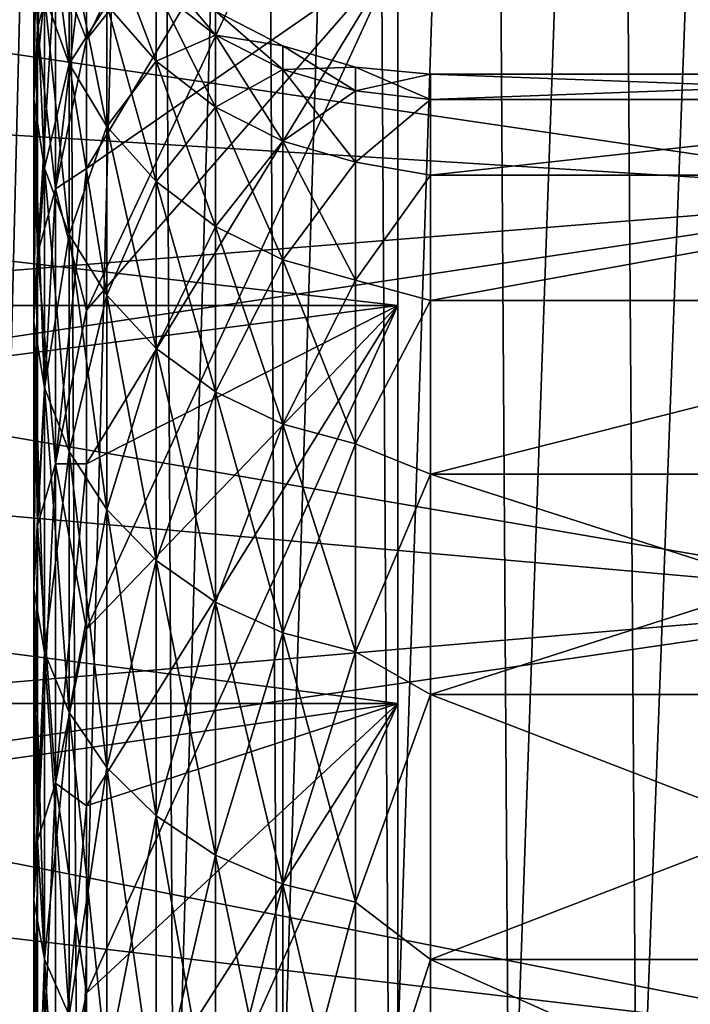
# Model space of a CAD drawing. Header units: metres. Extents: x -36 to 82, y -104 to 104.
# Tile 51 of 245: x -14.36 to -13.18, y -68.89 to -67.15. Entities that reach past the tile are written whole.
import ezdxf

# ---------------------------------------------------------------- set-up
doc = ezdxf.new("R2010")
doc.units = ezdxf.units.M
doc.layers.add('solid_FIT-SHOWER-153_SW0001', color=7, linetype='CONTINUOUS')

msp = doc.modelspace()

# ---------------------------------------------------------------- linework, layer by layer
at = {"layer": 'solid_FIT-SHOWER-153_SW0001'}
for points in [[(-14.693891, -85.322571, 16.90811), (14.69385, -85.322571, 16.90811), (14.69363, -42.661285, 16.90811)], [(-14.693668, -42.661289, 16.90811), (-14.693891, -85.322571, 16.90811), (14.69363, -42.661285, 16.90811)], [(-14.439323, -64.050941, -15.881037), (-14.284212, -64.050941, -16.293539), (-14.415871, -69.388969, -15.563392)], [(-14.284212, -64.050941, -16.293539), (-14.258373, -69.388969, -15.97456), (-14.415871, -69.388969, -15.563392)], [(-14.284212, -64.050941, -16.293539), (-14.116396, -64.050941, -16.678574), (-14.258373, -69.388969, -15.97456)], [(-14.116396, -64.050941, -16.678574), (-14.088142, -69.388969, -16.359228), (-14.258373, -69.388969, -15.97456)], [(-14.116396, -64.050941, -16.678574), (-13.935445, -64.050941, -17.03717), (-14.088142, -69.388969, -16.359228)], [(-13.935445, -64.050941, -17.03717), (-13.904785, -69.388969, -16.718342), (-14.088142, -69.388969, -16.359228)], [(-13.935445, -64.050941, -17.03717), (-13.740934, -64.050941, -17.370361), (-13.904785, -69.388969, -16.718342)], [(-13.740934, -64.050941, -17.370361), (-13.70791, -69.388969, -17.052851), (-13.904785, -69.388969, -16.718342)], [(-13.740934, -64.050941, -17.370361), (-13.532438, -64.050941, -17.679182), (-13.70791, -69.388969, -17.052851)], [(-13.532438, -64.050941, -17.679182), (-13.497123, -69.388969, -17.363703), (-13.70791, -69.388969, -17.052851)], [(-13.532438, -64.050941, -17.679182), (-13.309529, -64.050941, -17.964661), (-13.497123, -69.388969, -17.363703)], [(-13.309529, -64.050941, -17.964661), (-13.272034, -69.388969, -17.651844), (-13.497123, -69.388969, -17.363703)], [(-13.309529, -64.050941, -17.964661), (-13.071781, -64.050941, -18.227833), (-13.272034, -69.388969, -17.651844)], [(-13.071781, -64.050941, -18.227833), (-13.032249, -69.388969, -17.918222), (-13.272034, -69.388969, -17.651844)], [(-13.693747, -66.056038, -4.18164), (-14.242229, -66.984039, -3.941639), (-14.242229, -67.188911, -4.403818)], [(-13.693747, -66.500549, -5.154951), (-13.693747, -66.056038, -4.18164), (-14.242229, -67.188911, -4.403818)], [(-13.693747, -66.500549, 5.154951), (-14.242229, -67.416214, 4.855386), (-14.242229, -67.188911, 4.403818)], [(-13.693747, -66.500549, 5.154951), (-13.693747, -67.035789, 6.08204), (-14.242229, -67.416214, 4.855386)], [(-13.693747, -66.500549, 5.154951), (-14.242229, -67.188911, 4.403818), (-14.242229, -66.984039, 3.941639)], [(-13.693747, -66.500549, -5.154951), (-14.242229, -67.188911, -4.403818), (-14.242229, -67.416214, -4.855386)], [(-13.693747, -66.500549, -5.154951), (-14.242229, -67.416214, -4.855386), (-14.242229, -67.665398, -5.295258)], [(-13.693747, -67.035789, -6.08204), (-13.693747, -66.500549, -5.154951), (-14.242229, -67.665398, -5.295258)], [(-12.693747, -66.825432, 6.217069), (-15.694725, -67.275574, 6.867311), (-15.694099, -66.710732, 6.034914)], [(-14.297119, -66.732285, -2.86806), (-14.328734, -66.856445, -2.831603), (-14.328734, -67.169273, -3.735459)], [(-14.297119, -67.049141, -3.783554), (-14.297119, -66.732285, -2.86806), (-14.328734, -67.169273, -3.735459)], [(-12.693747, -66.825432, 6.217069), (-12.693747, -67.460724, 7.10923), (-15.694725, -67.275574, 6.867311)], [(-15.569308, -67.037788, -6.535789), (-12.693747, -67.460739, -7.109248), (-12.693747, -66.825447, -6.217091)], [(-14.328734, -66.856445, 2.831603), (-14.328734, -67.169273, 3.735459), (-14.335262, -66.984108, 2.794118)], [(-14.328734, -66.856445, -2.831603), (-14.335262, -66.984108, -2.794118), (-14.335262, -67.292793, -3.686009)], [(-14.328734, -67.169273, -3.735459), (-14.328734, -66.856445, -2.831603), (-14.335262, -67.292793, -3.686009)], [(-14.297119, -67.049141, 3.783554), (-14.328734, -67.169273, 3.735459), (-14.328734, -66.856445, 2.831603)], [(-14.316468, -66.891098, -1.851965), (-14.27303, -67.014748, -1.828132), (-14.27303, -67.231476, -2.721485)], [(-14.316468, -67.110649, -2.756963), (-14.316468, -66.891098, -1.851965), (-14.27303, -67.231476, -2.721485)], [(-14.335262, -66.984108, 2.794118), (-14.335262, -67.292793, 3.686009), (-14.316468, -67.110649, 2.756963)], [(-14.328734, -67.169273, 3.735459), (-14.335262, -67.292793, 3.686009), (-14.335262, -66.984108, 2.794118)], [(-14.335262, -66.984108, -2.794118), (-14.316468, -67.110649, -2.756963), (-14.316468, -67.41523, -3.636994)], [(-14.335262, -67.292793, -3.686009), (-14.335262, -66.984108, -2.794118), (-14.316468, -67.41523, -3.636994)], [(-14.242229, -66.984039, 3.941639), (-14.242229, -67.188911, 4.403818), (-14.297119, -67.049141, 3.783554)], [(-14.242229, -66.984039, -3.941639), (-14.297119, -67.049141, -3.783554), (-14.297119, -67.451584, -4.664783)], [(-14.242229, -67.188911, -4.403818), (-14.242229, -66.984039, -3.941639), (-14.297119, -67.451584, -4.664783)], [(-14.206524, -66.998825, -0.907252), (-14.119356, -67.099098, -0.897677), (-14.119356, -67.226997, -1.787225)], [(-14.206524, -67.128082, -1.806289), (-14.206524, -66.998825, -0.907252), (-14.119356, -67.226997, -1.787225)], [(-14.316468, -67.110649, 2.756963), (-14.27303, -67.231476, 2.721485), (-14.27303, -67.014748, 1.828132)], [(-14.27303, -67.014748, 1.828132), (-14.27303, -67.231476, 2.721485), (-14.206524, -67.128082, 1.806289)], [(-14.27303, -67.014748, -1.828132), (-14.206524, -67.128082, -1.806289), (-14.206524, -67.342224, -2.688967)], [(-14.27303, -67.231476, -2.721485), (-14.27303, -67.014748, -1.828132), (-14.206524, -67.342224, -2.688967)], [(-19.116396, -67.035789, -6.08204), (-13.693747, -67.035789, -6.08204), (-13.693747, -67.65712, -6.954561)], [(-19.116396, -67.65712, -6.954561), (-19.116396, -67.035789, -6.08204), (-13.693747, -67.65712, -6.954561)], [(-19.116396, -67.65712, 6.954561), (-13.693747, -67.65712, 6.954561), (-13.693747, -67.035789, 6.08204)], [(-19.116396, -67.035789, 6.08204), (-19.116396, -67.65712, 6.954561), (-13.693747, -67.035789, 6.08204)], [(-15.569308, -67.037788, -6.535789), (-15.537547, -67.688637, -7.389852), (-12.693747, -67.460739, -7.109248)], [(-14.297119, -67.049141, 3.783554), (-14.297119, -67.451584, 4.664783), (-14.328734, -67.169273, 3.735459)], [(-14.297119, -67.049141, -3.783554), (-14.328734, -67.169273, -3.735459), (-14.328734, -67.566605, -4.605486)], [(-14.297119, -67.451584, -4.664783), (-14.297119, -67.049141, -3.783554), (-14.328734, -67.566605, -4.605486)], [(-14.242229, -67.188911, 4.403818), (-14.297119, -67.451584, 4.664783), (-14.297119, -67.049141, 3.783554)], [(-13.693747, -67.035789, 6.08204), (-14.242229, -67.93586, 5.722373), (-14.242229, -67.665398, 5.295258)], [(-13.693747, -67.035789, 6.08204), (-13.693747, -67.65712, 6.954561), (-14.242229, -67.93586, 5.722373)], [(-13.693747, -67.035789, 6.08204), (-14.242229, -67.665398, 5.295258), (-14.242229, -67.416214, 4.855386)], [(-13.693747, -67.035789, -6.08204), (-14.242229, -67.665398, -5.295258), (-14.242229, -67.93586, -5.722373)], [(-13.693747, -67.035789, -6.08204), (-14.242229, -67.93586, -5.722373), (-14.242229, -68.226959, -6.135703)], [(-13.693747, -67.65712, -6.954561), (-13.693747, -67.035789, -6.08204), (-14.242229, -68.226959, -6.135703)], [(-14.014685, -67.181122, -0.889845), (-14.119356, -67.056335), (-14.014685, -67.138733)], [(-14.119356, -67.099098, -0.897677), (-14.119356, -67.056335), (-14.014685, -67.181122, -0.889845)], [(-14.206524, -67.128082, 1.806289), (-14.119356, -67.226997, 1.787225), (-14.119356, -67.099098, 0.897677)], [(-14.119356, -67.099098, 0.897677), (-14.014685, -67.181122, 0.889845), (-14.014685, -67.138733)], [(-14.119356, -67.099098, 0.897677), (-14.119356, -67.226997, 1.787225), (-14.014685, -67.181122, 0.889845)], [(-14.119356, -67.099098, -0.897677), (-14.014685, -67.181122, -0.889845), (-14.014685, -67.307907, -1.771631)], [(-14.119356, -67.226997, -1.787225), (-14.119356, -67.099098, -0.897677), (-14.014685, -67.307907, -1.771631)], [(-14.335262, -67.292793, 3.686009), (-14.316468, -67.41523, 3.636994), (-14.316468, -67.110649, 2.756963)], [(-14.316468, -67.110649, 2.756963), (-14.316468, -67.41523, 3.636994), (-14.27303, -67.231476, 2.721485)], [(-14.316468, -67.110649, -2.756963), (-14.27303, -67.231476, -2.721485), (-14.27303, -67.532135, -3.590191)], [(-14.316468, -67.41523, -3.636994), (-14.316468, -67.110649, -2.756963), (-14.27303, -67.532135, -3.590191)], [(-14.27303, -67.231476, 2.721485), (-14.206524, -67.342224, 2.688967), (-14.206524, -67.128082, 1.806289)], [(-14.206524, -67.128082, 1.806289), (-14.206524, -67.342224, 2.688967), (-14.119356, -67.226997, 1.787225)], [(-14.206524, -67.128082, -1.806289), (-14.119356, -67.226997, -1.787225), (-14.119356, -67.438873, -2.660587)], [(-14.206524, -67.342224, -2.688967), (-14.206524, -67.128082, -1.806289), (-14.119356, -67.438873, -2.660587)], [(-14.014685, -67.138733), (-14.014685, -67.181122, 0.889845), (-13.896299, -67.199806)], [(-13.896299, -67.24192, -0.884039), (-14.014685, -67.138733), (-13.896299, -67.199806)], [(-14.014685, -67.181122, -0.889845), (-14.014685, -67.138733), (-13.896299, -67.24192, -0.884039)], [(-14.328734, -67.169273, 3.735459), (-14.328734, -67.566605, 4.605486), (-14.335262, -67.292793, 3.686009)], [(-14.328734, -67.169273, -3.735459), (-14.335262, -67.292793, -3.686009), (-14.335262, -67.68486, -4.544518)], [(-14.328734, -67.566605, -4.605486), (-14.328734, -67.169273, -3.735459), (-14.335262, -67.68486, -4.544518)], [(-14.297119, -67.451584, 4.664783), (-14.328734, -67.566605, 4.605486), (-14.328734, -67.169273, 3.735459)], [(-14.242229, -67.188911, 4.403818), (-14.242229, -67.416214, 4.855386), (-14.297119, -67.451584, 4.664783)], [(-14.242229, -67.416214, -4.855386), (-14.242229, -67.188911, -4.403818), (-14.297119, -67.451584, -4.664783)], [(-14.119356, -67.226997, 1.787225), (-14.014685, -67.307907, 1.771631), (-14.014685, -67.181122, 0.889845)], [(-14.014685, -67.181122, 0.889845), (-13.896299, -67.24192, 0.884039), (-13.896299, -67.199806)], [(-14.014685, -67.181122, 0.889845), (-14.014685, -67.307907, 1.771631), (-13.896299, -67.24192, 0.884039)], [(-14.014685, -67.181122, -0.889845), (-13.896299, -67.24192, -0.884039), (-13.896299, -67.367874, -1.760073)], [(-14.014685, -67.307907, -1.771631), (-14.014685, -67.181122, -0.889845), (-13.896299, -67.367874, -1.760073)], [(-13.896299, -67.199806), (-13.896299, -67.24192, 0.884039), (-13.768488, -67.23735)], [(-13.768488, -67.279289, -0.880471), (-13.896299, -67.199806), (-13.768488, -67.23735)], [(-13.896299, -67.24192, -0.884039), (-13.896299, -67.199806), (-13.768488, -67.279289, -0.880471)], [(-14.316468, -67.41523, 3.636994), (-14.27303, -67.532135, 3.590191), (-14.27303, -67.231476, 2.721485)], [(-14.27303, -67.231476, 2.721485), (-14.27303, -67.532135, 3.590191), (-14.206524, -67.342224, 2.688967)], [(-14.27303, -67.231476, -2.721485), (-14.206524, -67.342224, -2.688967), (-14.206524, -67.63929, -3.547293)], [(-14.27303, -67.532135, -3.590191), (-14.27303, -67.231476, -2.721485), (-14.206524, -67.63929, -3.547293)], [(-14.206524, -67.342224, 2.688967), (-14.119356, -67.438873, 2.660587), (-14.119356, -67.226997, 1.787225)], [(-14.119356, -67.226997, 1.787225), (-14.119356, -67.438873, 2.660587), (-14.014685, -67.307907, 1.771631)], [(-14.119356, -67.226997, -1.787225), (-14.014685, -67.307907, -1.771631), (-14.014685, -67.517929, -2.637374)], [(-14.119356, -67.438873, -2.660587), (-14.119356, -67.226997, -1.787225), (-14.014685, -67.517929, -2.637374)], [(-14.014685, -67.307907, 1.771631), (-13.896299, -67.367874, 1.760073), (-13.896299, -67.24192, 0.884039)], [(-13.896299, -67.24192, 0.884039), (-13.768488, -67.279289, 0.880471), (-13.768488, -67.23735)], [(-13.896299, -67.24192, 0.884039), (-13.896299, -67.367874, 1.760073), (-13.768488, -67.279289, 0.880471)], [(-13.896299, -67.24192, -0.884039), (-13.768488, -67.279289, -0.880471), (-13.768488, -67.404739, -1.752968)], [(-13.896299, -67.367874, -1.760073), (-13.896299, -67.24192, -0.884039), (-13.768488, -67.404739, -1.752968)], [(-13.768488, -67.23735), (-13.636012, -67.25), (-13.636012, -67.29454, -0.906659)], [(-13.768488, -67.23735), (-13.768488, -67.279289, 0.880471), (-13.636012, -67.25)], [(-13.768488, -67.279289, -0.880471), (-13.768488, -67.23735), (-13.636012, -67.29454, -0.906659)], [(-13.768488, -67.279289, 0.880471), (-13.636012, -67.29454, 0.906659), (-13.636012, -67.25)], [(-13.636012, -67.25), (-12.424686, -67.25), (-12.424686, -67.294571, -0.906927)], [(-13.636012, -67.29454, 0.906659), (-12.424686, -67.25), (-13.636012, -67.25)], [(-12.424686, -67.29454, 0.906649), (-12.424686, -67.25), (-13.636012, -67.29454, 0.906659)], [(-13.636012, -67.29454, -0.906659), (-13.636012, -67.25), (-12.424686, -67.294571, -0.906927)], [(-12.693747, -67.460724, 7.10923), (-15.695166, -67.910904, 7.64705), (-15.694725, -67.275574, 6.867311)], [(-14.335262, -67.292793, 3.686009), (-14.335262, -67.68486, 4.544518), (-14.316468, -67.41523, 3.636994)], [(-14.328734, -67.566605, 4.605486), (-14.335262, -67.68486, 4.544518), (-14.335262, -67.292793, 3.686009)], [(-14.335262, -67.292793, -3.686009), (-14.316468, -67.41523, -3.636994), (-14.316468, -67.802086, -4.484088)], [(-14.335262, -67.68486, -4.544518), (-14.335262, -67.292793, -3.686009), (-14.316468, -67.802086, -4.484088)], [(-13.896299, -67.367874, 1.760073), (-13.768488, -67.404739, 1.752968), (-13.768488, -67.279289, 0.880471)], [(-13.768488, -67.404739, -1.752968), (-13.768488, -67.279289, -0.880471), (-13.636012, -67.29454, -0.906659)], [(-13.768488, -67.279289, 0.880471), (-13.768488, -67.404739, 1.752968), (-13.636012, -67.29454, 0.906659)], [(-13.768488, -67.404739, -1.752968), (-13.636012, -67.29454, -0.906659), (-13.636012, -67.427734, -1.804585)], [(-13.768488, -67.404739, 1.752968), (-13.636012, -67.427734, 1.804585), (-13.636012, -67.29454, 0.906659)], [(-13.636012, -67.427734, -1.804585), (-13.636012, -67.29454, -0.906659), (-12.424686, -67.294571, -0.906927)], [(-12.424686, -67.29454, 0.906649), (-13.636012, -67.29454, 0.906659), (-13.636012, -67.427734, 1.804585)], [(-12.424686, -67.427734, 1.804567), (-12.424686, -67.29454, 0.906649), (-13.636012, -67.427734, 1.804585)], [(-13.636012, -67.427734, -1.804585), (-12.424686, -67.294571, -0.906927), (-12.424686, -67.427803, -1.804914)], [(-14.119356, -67.438873, 2.660587), (-14.014685, -67.517929, 2.637374), (-14.014685, -67.307907, 1.771631)], [(-14.014685, -67.307907, 1.771631), (-14.014685, -67.517929, 2.637374), (-13.896299, -67.367874, 1.760073)], [(-14.014685, -67.307907, -1.771631), (-13.896299, -67.367874, -1.760073), (-13.896299, -67.57653, -2.620167)], [(-14.014685, -67.517929, -2.637374), (-14.014685, -67.307907, -1.771631), (-13.896299, -67.57653, -2.620167)], [(-14.27303, -67.532135, 3.590191), (-14.206524, -67.63929, 3.547293), (-14.206524, -67.342224, 2.688967)], [(-14.206524, -67.342224, 2.688967), (-14.206524, -67.63929, 3.547293), (-14.119356, -67.438873, 2.660587)], [(-14.206524, -67.342224, -2.688967), (-14.119356, -67.438873, -2.660587), (-14.119356, -67.732803, -3.509855)], [(-14.206524, -67.63929, -3.547293), (-14.206524, -67.342224, -2.688967), (-14.119356, -67.732803, -3.509855)], [(-14.014685, -67.517929, 2.637374), (-13.896299, -67.57653, 2.620167), (-13.896299, -67.367874, 1.760073)], [(-13.896299, -67.367874, 1.760073), (-13.896299, -67.57653, 2.620167), (-13.768488, -67.404739, 1.752968)], [(-13.896299, -67.367874, -1.760073), (-13.768488, -67.404739, -1.752968), (-13.768488, -67.612549, -2.60959)], [(-13.896299, -67.57653, -2.620167), (-13.896299, -67.367874, -1.760073), (-13.768488, -67.612549, -2.60959)], [(-14.335262, -67.68486, 4.544518), (-14.316468, -67.802086, 4.484088), (-14.316468, -67.41523, 3.636994)], [(-14.316468, -67.41523, 3.636994), (-14.316468, -67.802086, 4.484088), (-14.27303, -67.532135, 3.590191)], [(-14.316468, -67.41523, -3.636994), (-14.27303, -67.532135, -3.590191), (-14.27303, -67.914017, -4.426384)], [(-14.316468, -67.802086, -4.484088), (-14.316468, -67.41523, -3.636994), (-14.27303, -67.914017, -4.426384)], [(-13.896299, -67.57653, 2.620167), (-13.768488, -67.612549, 2.60959), (-13.768488, -67.404739, 1.752968)], [(-13.768488, -67.612549, -2.60959), (-13.768488, -67.404739, -1.752968), (-13.636012, -67.427734, -1.804585)], [(-13.768488, -67.404739, 1.752968), (-13.768488, -67.612549, 2.60959), (-13.636012, -67.427734, 1.804585)], [(-14.242229, -67.416214, 4.855386), (-14.242229, -67.665398, 5.295258), (-14.297119, -67.451584, 4.664783)], [(-14.242229, -67.416214, -4.855386), (-14.297119, -67.451584, -4.664783), (-14.297119, -67.935974, -5.503767)], [(-14.242229, -67.665398, -5.295258), (-14.242229, -67.416214, -4.855386), (-14.297119, -67.935974, -5.503767)], [(-13.768488, -67.612549, -2.60959), (-13.636012, -67.427734, -1.804585), (-13.636012, -67.6483, -2.685133)], [(-13.768488, -67.612549, 2.60959), (-13.636012, -67.6483, 2.685133), (-13.636012, -67.427734, 1.804585)], [(-13.636012, -67.6483, -2.685133), (-13.636012, -67.427734, -1.804585), (-12.424686, -67.427803, -1.804914)], [(-12.424686, -67.427734, 1.804567), (-13.636012, -67.427734, 1.804585), (-13.636012, -67.6483, 2.685133)], [(-12.424686, -67.648293, 2.685106), (-12.424686, -67.427734, 1.804567), (-13.636012, -67.6483, 2.685133)], [(-13.636012, -67.6483, -2.685133), (-12.424686, -67.427803, -1.804914), (-12.424686, -67.648384, -2.685406)], [(-14.206524, -67.63929, 3.547293), (-14.119356, -67.732803, 3.509855), (-14.119356, -67.438873, 2.660587)], [(-14.119356, -67.438873, 2.660587), (-14.119356, -67.732803, 3.509855), (-14.014685, -67.517929, 2.637374)], [(-14.119356, -67.438873, -2.660587), (-14.014685, -67.517929, -2.637374), (-14.014685, -67.809303, -3.479231)], [(-14.119356, -67.732803, -3.509855), (-14.119356, -67.438873, -2.660587), (-14.014685, -67.809303, -3.479231)], [(-12.693747, -67.460724, 7.10923), (-12.693747, -68.177338, 7.936072), (-15.695166, -67.910904, 7.64705)], [(-15.537547, -67.688637, -7.389852), (-12.693747, -68.177353, -7.936086), (-12.693747, -67.460739, -7.109248)], [(-14.297119, -67.451584, 4.664783), (-14.297119, -67.935974, 5.503767), (-14.328734, -67.566605, 4.605486)], [(-14.297119, -67.451584, -4.664783), (-14.328734, -67.566605, -4.605486), (-14.328734, -68.04483, -5.433805)], [(-14.297119, -67.935974, -5.503767), (-14.297119, -67.451584, -4.664783), (-14.328734, -68.04483, -5.433805)], [(-14.242229, -67.665398, 5.295258), (-14.297119, -67.935974, 5.503767), (-14.297119, -67.451584, 4.664783)], [(-14.119356, -67.732803, 3.509855), (-14.014685, -67.809303, 3.479231), (-14.014685, -67.517929, 2.637374)], [(-14.014685, -67.517929, 2.637374), (-14.014685, -67.809303, 3.479231), (-13.896299, -67.57653, 2.620167)], [(-14.014685, -67.517929, -2.637374), (-13.896299, -67.57653, -2.620167), (-13.896299, -67.865997, -3.456532)], [(-14.014685, -67.809303, -3.479231), (-14.014685, -67.517929, -2.637374), (-13.896299, -67.865997, -3.456532)], [(-14.316468, -67.802086, 4.484088), (-14.27303, -67.914017, 4.426384), (-14.27303, -67.532135, 3.590191)], [(-14.27303, -67.532135, 3.590191), (-14.27303, -67.914017, 4.426384), (-14.206524, -67.63929, 3.547293)], [(-14.27303, -67.532135, -3.590191), (-14.206524, -67.63929, -3.547293), (-14.206524, -68.016602, -4.373495)], [(-14.27303, -67.914017, -4.426384), (-14.27303, -67.532135, -3.590191), (-14.206524, -68.016602, -4.373495)], [(-14.328734, -67.566605, 4.605486), (-14.328734, -68.04483, 5.433805), (-14.335262, -67.68486, 4.544518)], [(-14.328734, -67.566605, -4.605486), (-14.335262, -67.68486, -4.544518), (-14.335262, -68.156761, -5.361873)], [(-14.328734, -68.04483, -5.433805), (-14.328734, -67.566605, -4.605486), (-14.335262, -68.156761, -5.361873)], [(-14.297119, -67.935974, 5.503767), (-14.328734, -68.04483, 5.433805), (-14.328734, -67.566605, 4.605486)], [(-14.014685, -67.809303, 3.479231), (-13.896299, -67.865997, 3.456532), (-13.896299, -67.57653, 2.620167)], [(-13.896299, -67.57653, 2.620167), (-13.896299, -67.865997, 3.456532), (-13.768488, -67.612549, 2.60959)], [(-13.896299, -67.57653, -2.620167), (-13.768488, -67.612549, -2.60959), (-13.768488, -67.900856, -3.442579)], [(-13.896299, -67.865997, -3.456532), (-13.896299, -67.57653, -2.620167), (-13.768488, -67.900856, -3.442579)], [(-13.896299, -67.865997, 3.456532), (-13.768488, -67.900856, 3.442579), (-13.768488, -67.612549, 2.60959)], [(-13.768488, -67.900856, -3.442579), (-13.768488, -67.612549, -2.60959), (-13.636012, -67.6483, -2.685133)], [(-13.768488, -67.612549, 2.60959), (-13.768488, -67.900856, 3.442579), (-13.636012, -67.6483, 2.685133)], [(-14.27303, -67.914017, 4.426384), (-14.206524, -68.016602, 4.373495), (-14.206524, -67.63929, 3.547293)], [(-14.206524, -67.63929, 3.547293), (-14.206524, -68.016602, 4.373495), (-14.119356, -67.732803, 3.509855)], [(-14.206524, -67.63929, -3.547293), (-14.119356, -67.732803, -3.509855), (-14.119356, -68.10614, -4.327336)], [(-14.206524, -68.016602, -4.373495), (-14.206524, -67.63929, -3.547293), (-14.119356, -68.10614, -4.327336)], [(-19.116396, -67.65712, -6.954561), (-13.693747, -67.65712, -6.954561), (-13.693747, -68.358047, -7.763443)], [(-19.116396, -68.358047, -7.763443), (-19.116396, -67.65712, -6.954561), (-13.693747, -68.358047, -7.763443)], [(-19.116396, -68.358047, 7.763443), (-13.693747, -68.358047, 7.763443), (-13.693747, -67.65712, 6.954561)], [(-19.116396, -67.65712, 6.954561), (-19.116396, -68.358047, 7.763443), (-13.693747, -67.65712, 6.954561)], [(-13.693747, -67.65712, 6.954561), (-14.242229, -68.537994, 6.534251), (-14.242229, -68.226959, 6.135703)], [(-13.693747, -67.65712, 6.954561), (-13.693747, -68.358047, 7.763443), (-14.242229, -68.537994, 6.534251)], [(-13.693747, -67.65712, 6.954561), (-14.242229, -68.226959, 6.135703), (-14.242229, -67.93586, 5.722373)], [(-13.693747, -67.65712, -6.954561), (-14.242229, -68.226959, -6.135703), (-14.242229, -68.537994, -6.534251)], [(-13.693747, -67.65712, -6.954561), (-14.242229, -68.537994, -6.534251), (-14.242229, -68.868202, -6.917057)], [(-13.693747, -68.358047, -7.763443), (-13.693747, -67.65712, -6.954561), (-14.242229, -68.868202, -6.917057)], [(-13.768488, -67.900856, -3.442579), (-13.636012, -67.6483, -2.685133), (-13.636012, -67.954117, -3.539822)], [(-13.768488, -67.900856, 3.442579), (-13.636012, -67.954117, 3.539822), (-13.636012, -67.6483, 2.685133)], [(-12.424686, -67.648293, 2.685106), (-13.636012, -67.6483, 2.685133), (-13.636012, -67.954117, 3.539822)], [(-12.424686, -67.954102, 3.539786), (-12.424686, -67.648293, 2.685106), (-13.636012, -67.954117, 3.539822)], [(-13.636012, -67.954117, -3.539822), (-13.636012, -67.6483, -2.685133), (-12.424686, -67.648384, -2.685406)], [(-13.636012, -67.954117, -3.539822), (-12.424686, -67.648384, -2.685406), (-12.424686, -67.954216, -3.540061)], [(-14.242229, -67.665398, 5.295258), (-14.242229, -67.93586, 5.722373), (-14.297119, -67.935974, 5.503767)], [(-14.242229, -67.93586, -5.722373), (-14.242229, -67.665398, -5.295258), (-14.297119, -67.935974, -5.503767)], [(-15.537547, -67.688637, -7.389852), (-15.501156, -68.416512, -8.179683), (-12.693747, -68.177353, -7.936086)], [(-14.335262, -67.68486, 4.544518), (-14.335262, -68.156761, 5.361873), (-14.316468, -67.802086, 4.484088)], [(-14.328734, -68.04483, 5.433805), (-14.335262, -68.156761, 5.361873), (-14.335262, -67.68486, 4.544518)], [(-14.335262, -67.68486, -4.544518), (-14.316468, -67.802086, -4.484088), (-14.316468, -68.267708, -5.290574)], [(-14.335262, -68.156761, -5.361873), (-14.335262, -67.68486, -4.544518), (-14.316468, -68.267708, -5.290574)], [(-14.206524, -68.016602, 4.373495), (-14.119356, -68.10614, 4.327336), (-14.119356, -67.732803, 3.509855)], [(-14.119356, -67.732803, 3.509855), (-14.119356, -68.10614, 4.327336), (-14.014685, -67.809303, 3.479231)], [(-14.119356, -67.732803, -3.509855), (-14.014685, -67.809303, -3.479231), (-14.014685, -68.179375, -4.289581)], [(-14.119356, -68.10614, -4.327336), (-14.119356, -67.732803, -3.509855), (-14.014685, -68.179375, -4.289581)], [(-14.335262, -68.156761, 5.361873), (-14.316468, -68.267708, 5.290574), (-14.316468, -67.802086, 4.484088)], [(-14.316468, -67.802086, 4.484088), (-14.316468, -68.267708, 5.290574), (-14.27303, -67.914017, 4.426384)], [(-14.316468, -67.802086, -4.484088), (-14.27303, -67.914017, -4.426384), (-14.27303, -68.37365, -5.222491)], [(-14.316468, -68.267708, -5.290574), (-14.316468, -67.802086, -4.484088), (-14.27303, -68.37365, -5.222491)], [(-14.119356, -68.10614, 4.327336), (-14.014685, -68.179375, 4.289581), (-14.014685, -67.809303, 3.479231)], [(-14.014685, -67.809303, 3.479231), (-14.014685, -68.179375, 4.289581), (-13.896299, -67.865997, 3.456532)], [(-14.014685, -67.809303, -3.479231), (-13.896299, -67.865997, -3.456532), (-13.896299, -68.233658, -4.261595)], [(-14.014685, -68.179375, -4.289581), (-14.014685, -67.809303, -3.479231), (-13.896299, -68.233658, -4.261595)], [(-14.014685, -68.179375, 4.289581), (-13.896299, -68.233658, 4.261595), (-13.896299, -67.865997, 3.456532)], [(-13.896299, -67.865997, 3.456532), (-13.896299, -68.233658, 4.261595), (-13.768488, -67.900856, 3.442579)], [(-13.896299, -67.865997, -3.456532), (-13.768488, -67.900856, -3.442579), (-13.768488, -68.267029, -4.244392)], [(-13.896299, -68.233658, -4.261595), (-13.896299, -67.865997, -3.456532), (-13.768488, -68.267029, -4.244392)], [(-13.896299, -68.233658, 4.261595), (-13.768488, -68.267029, 4.244392), (-13.768488, -67.900856, 3.442579)], [(-13.768488, -68.267029, -4.244392), (-13.768488, -67.900856, -3.442579), (-13.636012, -67.954117, -3.539822)], [(-13.768488, -67.900856, 3.442579), (-13.768488, -68.267029, 4.244392), (-13.636012, -67.954117, 3.539822)], [(-12.693747, -68.177338, 7.936072), (-15.695458, -68.615463, 8.371622), (-15.695166, -67.910904, 7.64705)], [(-14.316468, -68.267708, 5.290574), (-14.27303, -68.37365, 5.222491), (-14.27303, -67.914017, 4.426384)], [(-14.27303, -67.914017, 4.426384), (-14.27303, -68.37365, 5.222491), (-14.206524, -68.016602, 4.373495)], [(-14.27303, -67.914017, -4.426384), (-14.206524, -68.016602, -4.373495), (-14.206524, -68.470741, -5.160089)], [(-14.27303, -68.37365, -5.222491), (-14.27303, -67.914017, -4.426384), (-14.206524, -68.470741, -5.160089)], [(-14.297119, -67.935974, 5.503767), (-14.297119, -68.497917, 6.292908), (-14.328734, -68.04483, 5.433805)], [(-14.297119, -67.935974, -5.503767), (-14.328734, -68.04483, -5.433805), (-14.328734, -68.599632, -6.212915)], [(-14.297119, -68.497917, -6.292908), (-14.297119, -67.935974, -5.503767), (-14.328734, -68.599632, -6.212915)], [(-14.242229, -67.93586, 5.722373), (-14.242229, -68.226959, 6.135703), (-14.297119, -67.935974, 5.503767)], [(-14.242229, -67.93586, -5.722373), (-14.297119, -67.935974, -5.503767), (-14.297119, -68.497917, -6.292908)], [(-14.242229, -68.226959, -6.135703), (-14.242229, -67.93586, -5.722373), (-14.297119, -68.497917, -6.292908)], [(-14.242229, -68.226959, 6.135703), (-14.297119, -68.497917, 6.292908), (-14.297119, -67.935974, 5.503767)], [(-13.768488, -68.267029, -4.244392), (-13.636012, -67.954117, -3.539822), (-13.636012, -68.342232, -4.36042)], [(-13.768488, -68.267029, 4.244392), (-13.636012, -68.342232, 4.36042), (-13.636012, -67.954117, 3.539822)], [(-12.424686, -68.342209, 4.360378), (-12.424686, -67.954102, 3.539786), (-13.636012, -67.954117, 3.539822)], [(-13.636012, -68.342232, -4.36042), (-13.636012, -67.954117, -3.539822), (-12.424686, -67.954216, -3.540061)], [(-12.424686, -68.342209, 4.360378), (-13.636012, -67.954117, 3.539822), (-13.636012, -68.342232, 4.36042)], [(-13.636012, -68.342232, -4.36042), (-12.424686, -67.954216, -3.540061), (-12.424686, -68.342346, -4.360647)], [(-14.27303, -68.37365, 5.222491), (-14.206524, -68.470741, 5.160089), (-14.206524, -68.016602, 4.373495)], [(-14.206524, -68.016602, 4.373495), (-14.206524, -68.470741, 5.160089), (-14.119356, -68.10614, 4.327336)], [(-14.206524, -68.016602, -4.373495), (-14.119356, -68.10614, -4.327336), (-14.119356, -68.555489, -5.105629)], [(-14.206524, -68.470741, -5.160089), (-14.206524, -68.016602, -4.373495), (-14.119356, -68.555489, -5.105629)], [(-14.328734, -68.04483, 5.433805), (-14.328734, -68.599632, 6.212915), (-14.335262, -68.156761, 5.361873)], [(-14.328734, -68.04483, -5.433805), (-14.335262, -68.156761, -5.361873), (-14.335262, -68.704224, -6.130669)], [(-14.328734, -68.599632, -6.212915), (-14.328734, -68.04483, -5.433805), (-14.335262, -68.704224, -6.130669)], [(-14.297119, -68.497917, 6.292908), (-14.328734, -68.599632, 6.212915), (-14.328734, -68.04483, 5.433805)], [(-14.206524, -68.470741, 5.160089), (-14.119356, -68.555489, 5.105629), (-14.119356, -68.10614, 4.327336)], [(-14.119356, -68.10614, 4.327336), (-14.119356, -68.555489, 5.105629), (-14.014685, -68.179375, 4.289581)], [(-14.119356, -68.10614, -4.327336), (-14.014685, -68.179375, -4.289581), (-14.014685, -68.624802, -5.061083)], [(-14.119356, -68.555489, -5.105629), (-14.119356, -68.10614, -4.327336), (-14.014685, -68.624802, -5.061083)], [(-14.335262, -68.156761, 5.361873), (-14.335262, -68.704224, 6.130669), (-14.316468, -68.267708, 5.290574)], [(-14.328734, -68.599632, 6.212915), (-14.335262, -68.704224, 6.130669), (-14.335262, -68.156761, 5.361873)], [(-14.335262, -68.156761, -5.361873), (-14.316468, -68.267708, -5.290574), (-14.316468, -68.807884, -6.049147)], [(-14.335262, -68.704224, -6.130669), (-14.335262, -68.156761, -5.361873), (-14.316468, -68.807884, -6.049147)], [(-12.693747, -68.177338, 7.936072), (-12.693747, -68.968903, 8.690868), (-15.695458, -68.615463, 8.371622)], [(-15.501156, -68.416512, -8.179683), (-12.693747, -68.96891, -8.690879), (-12.693747, -68.177353, -7.936086)], [(-14.119356, -68.555489, 5.105629), (-14.014685, -68.624802, 5.061083), (-14.014685, -68.179375, 4.289581)], [(-14.014685, -68.179375, 4.289581), (-14.014685, -68.624802, 5.061083), (-13.896299, -68.233658, 4.261595)], [(-14.014685, -68.179375, -4.289581), (-13.896299, -68.233658, -4.261595), (-13.896299, -68.676178, -5.028063)], [(-14.014685, -68.624802, -5.061083), (-14.014685, -68.179375, -4.289581), (-13.896299, -68.676178, -5.028063)], [(-14.242229, -68.226959, 6.135703), (-14.242229, -68.537994, 6.534251), (-14.297119, -68.497917, 6.292908)], [(-14.242229, -68.537994, -6.534251), (-14.242229, -68.226959, -6.135703), (-14.297119, -68.497917, -6.292908)], [(-14.014685, -68.624802, 5.061083), (-13.896299, -68.676178, 5.028063), (-13.896299, -68.233658, 4.261595)], [(-13.896299, -68.233658, 4.261595), (-13.896299, -68.676178, 5.028063), (-13.768488, -68.267029, 4.244392)], [(-13.896299, -68.233658, -4.261595), (-13.768488, -68.267029, -4.244392), (-13.768488, -68.707764, -5.007767)], [(-13.896299, -68.676178, -5.028063), (-13.896299, -68.233658, -4.261595), (-13.768488, -68.707764, -5.007767)], [(-14.335262, -68.704224, 6.130669), (-14.316468, -68.807884, 6.049147), (-14.316468, -68.267708, 5.290574)], [(-14.316468, -68.267708, 5.290574), (-14.316468, -68.807884, 6.049147), (-14.27303, -68.37365, 5.222491)], [(-14.316468, -68.267708, -5.290574), (-14.27303, -68.37365, -5.222491), (-14.27303, -68.906876, -5.971302)], [(-14.316468, -68.807884, -6.049147), (-14.316468, -68.267708, -5.290574), (-14.27303, -68.906876, -5.971302)], [(-13.896299, -68.676178, 5.028063), (-13.768488, -68.707764, 5.007767), (-13.768488, -68.267029, 4.244392)], [(-13.768488, -68.707764, -5.007767), (-13.768488, -68.267029, -4.244392), (-13.636012, -68.342232, -4.36042)], [(-13.768488, -68.267029, 4.244392), (-13.768488, -68.707764, 5.007767), (-13.636012, -68.342232, 4.36042)], [(-13.768488, -68.707764, -5.007767), (-13.636012, -68.342232, -4.36042), (-13.636012, -68.808907, -5.139025)], [(-13.768488, -68.707764, 5.007767), (-13.636012, -68.808907, 5.139025), (-13.636012, -68.342232, 4.36042)], [(-12.424686, -68.808876, 5.138977), (-12.424686, -68.342209, 4.360378), (-13.636012, -68.342232, 4.36042)], [(-13.636012, -68.808907, -5.139025), (-13.636012, -68.342232, -4.36042), (-12.424686, -68.342346, -4.360647)], [(-12.424686, -68.808876, 5.138977), (-13.636012, -68.342232, 4.36042), (-13.636012, -68.808907, 5.139025)], [(-13.636012, -68.808907, -5.139025), (-12.424686, -68.342346, -4.360647), (-12.424686, -68.809044, -5.139235)], [(-19.116396, -68.358047, -7.763443), (-13.693747, -68.358047, -7.763443), (-13.693747, -69.132622, -8.502015)], [(-19.116396, -69.132622, -8.502015), (-19.116396, -68.358047, -7.763443), (-13.693747, -69.132622, -8.502015)], [(-19.116396, -69.132622, 8.502015), (-13.693747, -69.132622, 8.502015), (-13.693747, -68.358047, 7.763443)], [(-19.116396, -68.358047, 7.763443), (-19.116396, -69.132622, 8.502015), (-13.693747, -68.358047, 7.763443)], [(-13.693747, -68.358047, 7.763443), (-14.242229, -69.216797, 7.2832), (-14.242229, -68.868202, 6.917057)], [(-13.693747, -68.358047, 7.763443), (-13.693747, -69.132622, 8.502015), (-14.242229, -69.216797, 7.2832)], [(-13.693747, -68.358047, 7.763443), (-14.242229, -68.868202, 6.917057), (-14.242229, -68.537994, 6.534251)], [(-13.693747, -68.358047, -7.763443), (-14.242229, -68.868202, -6.917057), (-14.242229, -69.216797, -7.2832)], [(-13.693747, -68.358047, -7.763443), (-14.242229, -69.216797, -7.2832), (-14.242229, -69.582939, -7.631796)], [(-13.693747, -69.132622, -8.502015), (-13.693747, -68.358047, -7.763443), (-14.242229, -69.582939, -7.631796)], [(-14.316468, -68.807884, 6.049147), (-14.27303, -68.906876, 5.971302), (-14.27303, -68.37365, 5.222491)], [(-14.27303, -68.37365, 5.222491), (-14.27303, -68.906876, 5.971302), (-14.206524, -68.470741, 5.160089)], [(-14.27303, -68.37365, -5.222491), (-14.206524, -68.470741, -5.160089), (-14.206524, -68.997597, -5.899953)], [(-14.27303, -68.906876, -5.971302), (-14.27303, -68.37365, -5.222491), (-14.206524, -68.997597, -5.899953)], [(-15.501156, -68.416512, -8.179683), (-15.460498, -69.214973, -8.898226), (-12.693747, -68.96891, -8.690879)], [(-14.27303, -68.906876, 5.971302), (-14.206524, -68.997597, 5.899953), (-14.206524, -68.470741, 5.160089)], [(-14.206524, -68.470741, 5.160089), (-14.206524, -68.997597, 5.899953), (-14.119356, -68.555489, 5.105629)], [(-14.206524, -68.470741, -5.160089), (-14.119356, -68.555489, -5.105629), (-14.119356, -69.076782, -5.837685)], [(-14.206524, -68.997597, -5.899953), (-14.206524, -68.470741, -5.160089), (-14.119356, -69.076782, -5.837685)], [(-14.297119, -68.497917, 6.292908), (-14.297119, -69.132332, 7.02506), (-14.328734, -68.599632, 6.212915)], [(-14.297119, -68.497917, -6.292908), (-14.328734, -68.599632, -6.212915), (-14.328734, -69.225983, -6.93576)], [(-14.297119, -69.132332, -7.02506), (-14.297119, -68.497917, -6.292908), (-14.328734, -69.225983, -6.93576)], [(-14.242229, -68.868202, 6.917057), (-14.297119, -69.132332, 7.02506), (-14.297119, -68.497917, 6.292908)], [(-14.242229, -68.537994, 6.534251), (-14.242229, -68.868202, 6.917057), (-14.297119, -68.497917, 6.292908)], [(-14.242229, -68.537994, -6.534251), (-14.297119, -68.497917, -6.292908), (-14.297119, -69.132332, -7.02506)], [(-14.242229, -68.868202, -6.917057), (-14.242229, -68.537994, -6.534251), (-14.297119, -69.132332, -7.02506)], [(-14.206524, -68.997597, 5.899953), (-14.119356, -69.076782, 5.837685), (-14.119356, -68.555489, 5.105629)], [(-14.119356, -68.555489, 5.105629), (-14.119356, -69.076782, 5.837685), (-14.014685, -68.624802, 5.061083)], [(-14.119356, -68.555489, -5.105629), (-14.014685, -68.624802, -5.061083), (-14.014685, -69.141548, -5.786751)], [(-14.119356, -69.076782, -5.837685), (-14.119356, -68.555489, -5.105629), (-14.014685, -69.141548, -5.786751)], [(-14.328734, -68.599632, 6.212915), (-14.328734, -69.225983, 6.93576), (-14.335262, -68.704224, 6.130669)], [(-14.328734, -68.599632, -6.212915), (-14.335262, -68.704224, -6.130669), (-14.335262, -69.322281, -6.843945)], [(-14.328734, -69.225983, -6.93576), (-14.328734, -68.599632, -6.212915), (-14.335262, -69.322281, -6.843945)], [(-14.297119, -69.132332, 7.02506), (-14.328734, -69.225983, 6.93576), (-14.328734, -68.599632, 6.212915)], [(-12.693747, -68.968903, 8.690868), (-15.695641, -69.388985, 9.037891), (-15.695458, -68.615463, 8.371622)], [(-14.119356, -69.076782, 5.837685), (-14.014685, -69.141548, 5.786751), (-14.014685, -68.624802, 5.061083)], [(-14.014685, -68.624802, 5.061083), (-14.014685, -69.141548, 5.786751), (-13.896299, -68.676178, 5.028063)], [(-14.014685, -68.624802, -5.061083), (-13.896299, -68.676178, -5.028063), (-13.896299, -69.189552, -5.748997)], [(-14.014685, -69.141548, -5.786751), (-14.014685, -68.624802, -5.061083), (-13.896299, -69.189552, -5.748997)], [(-14.014685, -69.141548, 5.786751), (-13.896299, -69.189552, 5.748997), (-13.896299, -68.676178, 5.028063)], [(-13.896299, -68.676178, 5.028063), (-13.896299, -69.189552, 5.748997), (-13.768488, -68.707764, 5.007767)], [(-13.896299, -68.676178, -5.028063), (-13.768488, -68.707764, -5.007767), (-13.768488, -69.219063, -5.725791)], [(-13.896299, -69.189552, -5.748997), (-13.896299, -68.676178, -5.028063), (-13.768488, -69.219063, -5.725791)], [(-14.335262, -68.704224, 6.130669), (-14.335262, -69.322281, 6.843945), (-14.316468, -68.807884, 6.049147)], [(-14.328734, -69.225983, 6.93576), (-14.335262, -69.322281, 6.843945), (-14.335262, -68.704224, 6.130669)], [(-14.335262, -68.704224, -6.130669), (-14.316468, -68.807884, -6.049147), (-14.316468, -69.417725, -6.752938)], [(-14.335262, -69.322281, -6.843945), (-14.335262, -68.704224, -6.130669), (-14.316468, -69.417725, -6.752938)], [(-13.896299, -69.189552, 5.748997), (-13.768488, -69.219063, 5.725791), (-13.768488, -68.707764, 5.007767)], [(-13.768488, -69.219063, -5.725791), (-13.768488, -68.707764, -5.007767), (-13.636012, -68.808907, -5.139025)], [(-13.768488, -68.707764, 5.007767), (-13.768488, -69.219063, 5.725791), (-13.636012, -68.808907, 5.139025)], [(-14.335262, -69.322281, 6.843945), (-14.316468, -69.417725, 6.752938), (-14.316468, -68.807884, 6.049147)], [(-14.316468, -68.807884, 6.049147), (-14.316468, -69.417725, 6.752938), (-14.27303, -68.906876, 5.971302)], [(-14.316468, -68.807884, -6.049147), (-14.27303, -68.906876, -5.971302), (-14.27303, -69.508865, -6.666036)], [(-14.316468, -69.417725, -6.752938), (-14.316468, -68.807884, -6.049147), (-14.27303, -69.508865, -6.666036)], [(-13.768488, -69.219063, -5.725791), (-13.636012, -68.808907, -5.139025), (-13.636012, -69.349655, -5.868138)], [(-13.768488, -69.219063, 5.725791), (-13.636012, -69.349655, 5.868138), (-13.636012, -68.808907, 5.139025)], [(-12.424686, -69.349609, 5.868086), (-12.424686, -68.808876, 5.138977), (-13.636012, -68.808907, 5.139025)], [(-13.636012, -69.349655, -5.868138), (-13.636012, -68.808907, -5.139025), (-12.424686, -68.809044, -5.139235)], [(-12.424686, -69.349609, 5.868086), (-13.636012, -68.808907, 5.139025), (-13.636012, -69.349655, 5.868138)], [(-13.636012, -69.349655, -5.868138), (-12.424686, -68.809044, -5.139235), (-12.424686, -69.3498, -5.868321)], [(-14.242229, -68.868202, 6.917057), (-14.242229, -69.216797, 7.2832), (-14.297119, -69.132332, 7.02506)], [(-14.242229, -69.216797, -7.2832), (-14.242229, -68.868202, -6.917057), (-14.297119, -69.132332, -7.02506)]]:
    msp.add_3dface(points, dxfattribs=at)

doc.saveas('drawing.dxf')
